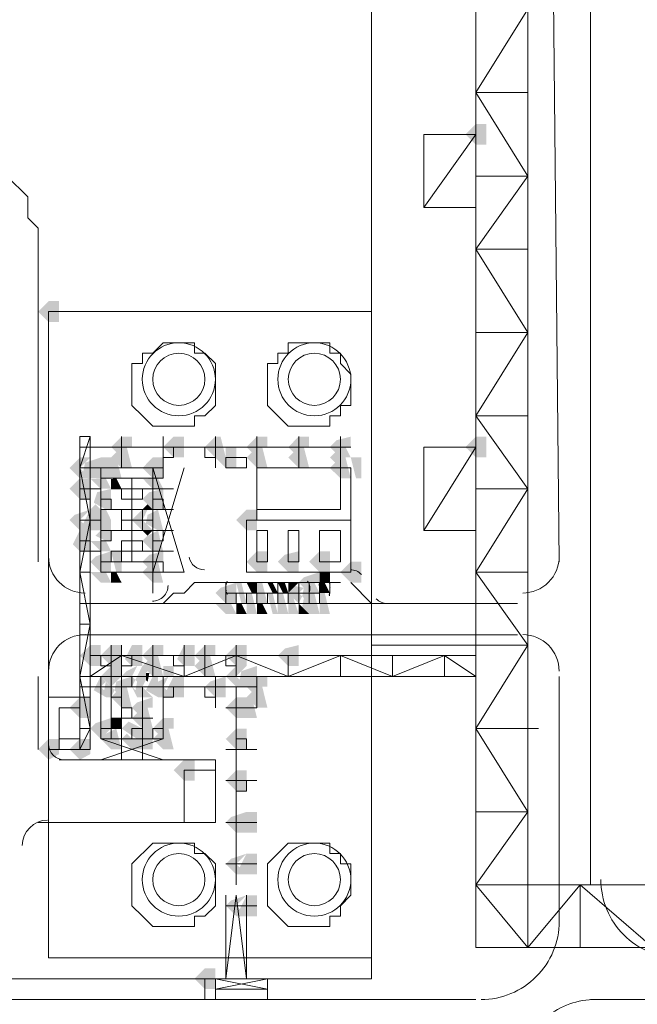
# Model space of a CAD drawing. Header units: millimetres. Extents: x -3176 to 162662, y -36434 to 57907.
# Tile 69 of 155: x 72451 to 73081, y 47485 to 48490. Entities that reach past the tile are written whole.
import ezdxf

# ---------------------------------------------------------------- set-up
doc = ezdxf.new("R2010")
doc.units = ezdxf.units.MM
doc.layers.get('0').update_dxf_attribs({"lineweight": 5})
doc.layers.add('1-Sheet - 32170-CIV-6170-DW-2035-015-01 - RZUTY$0$CIV_KEYPLAN', color=8, linetype='Continuous', lineweight=0)
doc.layers.add('1-Sheet - 32170-CIV-6170-DW-2035-015-01 - RZUTY$0$PLAN ORIENTACYJNY _KEY PLAN__dwg _3_', color=8, linetype='Continuous', lineweight=0)

# ---------------------------------------------------------------- blocks, each defined once
blk = doc.blocks.new('1-Sheet - 32170-CIV-6170-DW-2035-015-01 - RZUTY$0$PLAN ORIENTACYJNY _KEY PLAN__dwg_A$Ccfc037ab-730732-A_KEY_PLAN')
at = {"layer": '1-Sheet - 32170-CIV-6170-DW-2035-015-01 - RZUTY$0$CIV_KEYPLAN'}
for points in [[(1079.61, 2297.7), (1079.61, 2299.83), (1078.55, 2299.83), (1077.48, 2298.76), (1078.55, 2297.7)], [(1035.97, 2279.6), (1035.97, 2281.73), (1034.91, 2281.73), (1033.84, 2280.67), (1034.91, 2279.6)], [(1041.82, 2266.3), (1042.89, 2266.83), (1043.42, 2266.83), (1043.42, 2267.9), (1042.36, 2267.9), (1041.29, 2266.83)], [(1048.74, 2265.77), (1048.74, 2267.9), (1047.68, 2267.9), (1046.61, 2266.83), (1047.68, 2265.77)], [(1053, 2265.77), (1052.47, 2267.9), (1051.94, 2267.9), (1050.87, 2266.83), (1051.94, 2265.77)], [(1055.66, 2266.3), (1056.73, 2266.83), (1057.26, 2266.83), (1057.26, 2267.9), (1056.19, 2267.9), (1055.13, 2266.83)], [(1059.92, 2266.3), (1060.98, 2266.83), (1061.52, 2266.83), (1061.52, 2267.9), (1060.45, 2267.9), (1059.39, 2266.83)], [(1064.18, 2266.3), (1065.24, 2266.83), (1065.77, 2266.83), (1065.77, 2267.9), (1064.35, 2267.54), (1063.64, 2266.83)], [(1078.55, 2265.77), (1079.61, 2265.77), (1079.61, 2267.9), (1078.55, 2267.9), (1077.48, 2266.83)], [(1042.36, 2264.7), (1043.42, 2264.7), (1042.89, 2266.83), (1041.82, 2266.3), (1041.29, 2265.77), (1042, 2265.06)], [(1053, 2264.7), (1054.07, 2264.7), (1054.07, 2266.83), (1053, 2266.83), (1053, 2265.77), (1051.94, 2265.77)], [(1056.19, 2264.7), (1057.26, 2264.7), (1056.73, 2266.83), (1055.66, 2266.3), (1055.13, 2265.77), (1055.84, 2265.06)], [(1061.52, 2264.7), (1060.98, 2266.83), (1059.92, 2266.3), (1059.39, 2265.77), (1060.45, 2264.7)], [(1064.18, 2265.23), (1065.24, 2265.77), (1065.77, 2265.77), (1065.24, 2266.83), (1064.18, 2266.3), (1063.64, 2265.77)], [(1039.16, 2263.64), (1038.1, 2264.7), (1039.16, 2265.77), (1038.1, 2265.77), (1037.04, 2264.7), (1038.1, 2263.64)], [(1039.16, 2263.64), (1040.23, 2263.64), (1040.23, 2265.77), (1038.63, 2265.23), (1038.45, 2264.35)], [(1040.23, 2263.64), (1041.29, 2263.64), (1041.29, 2265.77), (1040.23, 2265.77), (1040.23, 2264.7)], [(1041.82, 2263.64), (1042.36, 2263.64), (1042, 2265.06), (1041.29, 2265.77), (1041.29, 2263.64)], [(1045.55, 2263.64), (1046.61, 2263.64), (1046.61, 2265.77), (1045.55, 2265.77), (1044.49, 2264.7), (1045.02, 2264.17)], [(1065.77, 2263.64), (1065.24, 2265.77), (1064.18, 2265.23), (1063.64, 2264.7), (1064.71, 2263.64)], [(1066.84, 2263.64), (1066.84, 2265.77), (1065.77, 2265.77), (1066.31, 2263.64)], [(1038.1, 2261.51), (1039.16, 2261.51), (1039.16, 2263.64), (1038.02, 2263.56), (1037.04, 2262.57)], [(1041.29, 2262.57), (1040.76, 2263.64), (1039.24, 2263.56), (1040.23, 2262.57)], [(1041.29, 2262.57), (1042.36, 2262.57), (1041.82, 2263.64), (1041.29, 2263.56)], [(1045.55, 2262.57), (1046.61, 2262.57), (1046.08, 2263.64), (1044.56, 2263.56)], [(1041.29, 2260.45), (1041.29, 2262.57), (1039.87, 2262.22), (1039.52, 2261.15), (1040.76, 2260.45)], [(1046.08, 2260.45), (1046.61, 2260.45), (1046.61, 2262.57), (1045.2, 2262.22), (1044.49, 2261.51), (1045.55, 2260.45)], [(1038.1, 2258.32), (1039.16, 2258.32), (1038.1, 2259.38), (1039.16, 2260.45), (1037.57, 2259.91), (1037.04, 2259.38)], [(1040.23, 2258.32), (1040.23, 2260.45), (1039.16, 2260.45), (1038.45, 2259.03), (1039.16, 2258.32)], [(1045.55, 2258.32), (1044.49, 2259.38), (1045.02, 2260.45), (1044.49, 2260.45), (1043.42, 2259.38), (1044.49, 2258.32)], [(1045.55, 2260.45), (1045.02, 2260.98), (1044.49, 2260.45)], [(1046.61, 2258.32), (1046.08, 2260.45), (1045.02, 2259.91), (1044.84, 2259.03), (1046.08, 2258.32)], [(1055.13, 2258.32), (1056.19, 2258.32), (1056.19, 2260.45), (1055.13, 2260.45), (1054.07, 2259.38)], [(1041.29, 2257.25), (1041.29, 2259.38), (1040.23, 2259.38), (1040.23, 2258.32), (1039.7, 2257.78), (1040.76, 2257.25)], [(1038.1, 2256.19), (1039.16, 2256.19), (1039.16, 2258.32), (1038.1, 2258.32), (1037.39, 2256.9)], [(1046.61, 2256.19), (1046.08, 2258.32), (1045.02, 2257.78), (1044.49, 2257.25), (1045.55, 2256.19)], [(1045.02, 2257.78), (1045.55, 2258.32), (1044.49, 2258.32)], [(1041.29, 2256.19), (1040.76, 2257.25), (1039.16, 2257.25), (1040.23, 2256.19)], [(1040.23, 2254.06), (1041.29, 2254.06), (1041.29, 2256.19), (1039.7, 2255.66), (1039.16, 2255.12), (1039.7, 2254.59)], [(1042.36, 2254.06), (1042.36, 2256.19), (1041.29, 2256.19), (1041.82, 2254.06)], [(1045.02, 2254.59), (1046.08, 2255.12), (1046.61, 2255.12), (1046.61, 2256.19), (1045.2, 2255.83), (1044.49, 2255.12)], [(1057.26, 2254.06), (1057.26, 2256.19), (1056.19, 2256.19), (1055.13, 2255.12), (1056.19, 2254.06)], [(1059.39, 2254.06), (1060.45, 2254.06), (1060.45, 2256.19), (1059.04, 2255.84), (1058.32, 2255.12), (1059.04, 2254.4)], [(1062.58, 2254.06), (1063.64, 2254.06), (1063.64, 2256.19), (1062.58, 2256.19), (1061.52, 2255.12)], [(1045.55, 2252.99), (1046.61, 2252.99), (1046.08, 2255.12), (1045.02, 2254.59), (1044.49, 2254.06), (1045.2, 2253.35)], [(1065.77, 2252.99), (1066.84, 2252.99), (1066.84, 2255.12), (1065.77, 2255.12), (1064.71, 2254.06)], [(1040.23, 2252.99), (1041.29, 2252.99), (1040.76, 2254.06), (1039.16, 2254.06), (1039.87, 2253.35)], [(1042.36, 2252.99), (1041.82, 2254.06), (1041.29, 2254.06), (1041.29, 2252.99)], [(1060.98, 2252.46), (1062.05, 2252.99), (1062.58, 2252.99), (1062.58, 2254.06), (1060.98, 2253.53), (1060.45, 2252.99)], [(1062.58, 2252.99), (1063.64, 2252.99), (1063.64, 2254.06), (1062.58, 2254.06)], [(1053, 2250.87), (1054.07, 2250.87), (1054.07, 2252.99), (1052.47, 2252.46), (1051.94, 2251.93), (1052.47, 2251.4)], [(1055.13, 2250.87), (1054.6, 2252.99), (1054.07, 2252.99), (1054.6, 2250.87)], [(1056.19, 2251.93), (1056.19, 2252.99), (1055.13, 2252.99), (1055.66, 2251.93)], [(1056.19, 2250.87), (1057.26, 2250.87), (1056.73, 2252.99), (1056.19, 2252.99), (1056.19, 2251.93)], [(1058.32, 2251.93), (1057.79, 2252.99), (1057.26, 2252.99), (1057.79, 2251.93)], [(1059.39, 2251.93), (1059.04, 2252.99), (1058.32, 2252.99), (1058.85, 2251.93), (1059.04, 2251.93)], [(1059.39, 2251.93), (1060.45, 2252.99), (1059.39, 2252.99)], [(1060.45, 2250.87), (1060.81, 2251.58), (1060.45, 2251.93), (1060.98, 2252.46), (1060.1, 2252.64), (1059.39, 2251.93), (1059.92, 2251.4)], [(1060.98, 2251.4), (1062.05, 2251.93), (1062.58, 2251.93), (1062.05, 2252.99), (1060.98, 2252.46), (1060.81, 2251.58)], [(1063.11, 2251.93), (1063.64, 2251.93), (1063.11, 2252.99), (1062.58, 2252.99), (1062.58, 2251.93)], [(1055.66, 2249.8), (1056.19, 2249.8), (1055.66, 2251.93), (1055.13, 2251.93), (1055.13, 2249.8)], [(1058.32, 2249.8), (1057.79, 2251.93), (1057.26, 2251.93), (1057.79, 2249.8)], [(1058.85, 2249.8), (1059.39, 2249.8), (1058.85, 2251.93), (1058.32, 2251.93), (1058.32, 2249.8)], [(1059.92, 2249.8), (1060.45, 2249.8), (1059.92, 2251.4), (1059.39, 2251.93), (1059.39, 2249.8)], [(1061.52, 2249.8), (1062.58, 2249.8), (1062.05, 2251.93), (1060.98, 2251.4), (1060.81, 2250.51)], [(1063.11, 2249.8), (1063.64, 2249.8), (1063.11, 2251.93), (1062.58, 2251.93), (1062.58, 2249.8)], [(1053, 2249.8), (1054.07, 2249.8), (1053.53, 2250.87), (1051.94, 2250.87)], [(1054.07, 2249.8), (1055.13, 2249.8), (1054.6, 2250.87), (1054.07, 2250.87)], [(1056.73, 2249.8), (1057.26, 2249.8), (1056.73, 2250.87), (1056.19, 2250.87), (1056.19, 2249.8)], [(1060.45, 2249.8), (1061.52, 2249.8), (1060.45, 2250.87)], [(1040.23, 2244.48), (1040.23, 2246.61), (1039.16, 2246.61), (1038.1, 2245.54), (1039.16, 2244.48)], [(1042.36, 2244.48), (1042.36, 2246.61), (1041.29, 2246.61), (1040.23, 2245.54), (1041.29, 2244.48)], [(1044.49, 2244.48), (1044.49, 2246.61), (1043.42, 2246.61), (1042.71, 2245.19), (1043.42, 2244.48)], [(1045.02, 2245.01), (1046.08, 2245.54), (1046.61, 2245.54), (1046.61, 2246.61), (1045.55, 2246.61), (1044.49, 2245.54)], [(1049.81, 2244.48), (1049.81, 2246.61), (1048.74, 2246.61), (1048.03, 2245.19), (1048.74, 2244.48)], [(1050.34, 2245.01), (1051.4, 2245.54), (1051.94, 2245.54), (1051.94, 2246.61), (1050.87, 2246.61), (1049.81, 2245.54)], [(1054.07, 2244.48), (1055.13, 2244.48), (1055.13, 2246.61), (1054.07, 2246.61), (1053, 2245.54)], [(1060.45, 2244.48), (1060.45, 2246.61), (1059.04, 2246.26), (1058.32, 2245.54), (1059.39, 2244.48)], [(1045.55, 2243.42), (1046.61, 2243.42), (1046.08, 2245.54), (1045.02, 2245.01), (1044.49, 2244.48), (1045.2, 2243.77)], [(1051.94, 2243.42), (1051.4, 2245.54), (1050.34, 2245.01), (1049.81, 2244.48), (1050.87, 2243.42)], [(1041.29, 2242.35), (1042.36, 2243.42), (1042.36, 2244.48), (1041.29, 2244.48), (1040.23, 2243.42), (1040.94, 2242.71)], [(1043.42, 2243.42), (1043.95, 2244.48), (1042.89, 2243.95), (1042.36, 2243.42)], [(1044.49, 2242.35), (1044.84, 2243.06), (1044.84, 2243.77), (1045.02, 2243.95), (1044.49, 2244.48), (1043.78, 2243.06), (1044.13, 2242.71)], [(1055.13, 2242.35), (1054.07, 2243.42), (1055.13, 2244.48), (1054.07, 2244.48), (1053, 2243.42), (1054.07, 2242.35)], [(1055.13, 2242.35), (1056.19, 2243.42), (1056.19, 2244.48), (1054.6, 2243.95), (1054.42, 2243.06)], [(1041.29, 2241.29), (1040.23, 2242.35), (1040.76, 2242.88), (1040.23, 2243.42), (1039.52, 2242), (1040.76, 2241.29)], [(1041.82, 2241.82), (1042.89, 2242.35), (1043.42, 2242.35), (1043.42, 2243.42), (1041.82, 2242.88), (1041.65, 2242)], [(1045.02, 2242.88), (1045.2, 2243.77), (1044.84, 2243.77), (1044.84, 2243.06)], [(1046.61, 2241.29), (1045.9, 2242.71), (1046.08, 2242.88), (1045.55, 2243.42), (1044.84, 2242), (1046.08, 2241.29)], [(1047.68, 2241.29), (1046.61, 2242.35), (1047.15, 2243.42), (1046.08, 2242.88), (1045.55, 2242.35), (1046.61, 2241.29)], [(1048.74, 2241.29), (1048.74, 2243.42), (1047.68, 2243.42), (1046.97, 2242), (1047.68, 2241.29)], [(1053, 2241.29), (1053, 2243.42), (1051.4, 2242.88), (1050.87, 2242.35), (1051.94, 2241.29)], [(1055.66, 2241.82), (1056.73, 2242.35), (1057.26, 2242.35), (1057.26, 2243.42), (1056.19, 2243.42), (1055.13, 2242.35)], [(1041.29, 2241.29), (1041.65, 2242), (1040.76, 2242.88), (1040.58, 2242), (1040.94, 2241.64)], [(1042.36, 2240.22), (1043.42, 2240.22), (1042.89, 2242.35), (1041.82, 2241.82), (1041.29, 2241.29), (1042, 2240.58)], [(1044.49, 2241.29), (1045.55, 2241.29), (1043.95, 2242.88), (1043.78, 2242), (1044.13, 2241.64)], [(1056.19, 2240.22), (1057.26, 2240.22), (1056.73, 2242.35), (1055.66, 2241.82), (1055.13, 2241.29), (1055.84, 2240.58)], [(1039.16, 2239.16), (1039.16, 2241.29), (1038.1, 2241.29), (1037.04, 2240.22), (1038.1, 2239.16)], [(1043.95, 2239.69), (1045.02, 2240.22), (1045.55, 2240.22), (1045.55, 2241.29), (1043.95, 2240.75), (1043.42, 2240.22)], [(1055.13, 2239.16), (1054.42, 2240.58), (1055.13, 2241.29), (1054.07, 2241.29), (1053, 2240.22), (1054.07, 2239.16)], [(1056.19, 2239.16), (1055.84, 2240.58), (1055.13, 2241.29), (1054.07, 2240.22), (1055.13, 2239.16)], [(1045.55, 2238.09), (1045.02, 2240.22), (1043.95, 2239.69), (1043.42, 2239.16), (1044.49, 2238.09)], [(1040.23, 2237.03), (1041.29, 2238.09), (1041.29, 2239.16), (1039.7, 2238.63), (1039.16, 2238.09)], [(1041.82, 2238.09), (1042.36, 2238.09), (1042.36, 2239.16), (1041.29, 2239.16), (1041.29, 2238.09)], [(1046.08, 2237.56), (1047.15, 2238.09), (1047.68, 2238.09), (1047.68, 2239.16), (1046.61, 2239.16), (1045.55, 2238.09)], [(1042.36, 2235.96), (1041.82, 2238.09), (1040.76, 2237.56), (1040.23, 2237.03), (1041.29, 2235.96)], [(1044.49, 2237.03), (1044.49, 2238.09), (1043.07, 2238.8), (1042.36, 2238.09), (1043.95, 2237.03)], [(1044.49, 2235.96), (1045.55, 2235.96), (1045.55, 2238.09), (1044.49, 2238.09), (1043.95, 2237.03), (1043.42, 2237.03)], [(1047.68, 2235.96), (1047.15, 2238.09), (1046.08, 2237.56), (1045.55, 2237.03), (1046.61, 2235.96)], [(1054.07, 2235.96), (1055.13, 2235.96), (1055.13, 2238.09), (1054.07, 2238.09), (1053, 2237.03)], [(1034.91, 2234.9), (1035.97, 2235.48), (1035.97, 2237.03), (1034.91, 2237.03), (1033.84, 2235.96), (1034.33, 2235.48)], [(1038.1, 2234.9), (1039.16, 2235.48), (1039.16, 2237.03), (1038.1, 2237.03), (1037.04, 2235.96), (1037.52, 2235.48)], [(1043.42, 2235.96), (1044.49, 2235.96), (1042.89, 2237.56), (1042.36, 2237.03)], [(1049.81, 2232.77), (1049.81, 2234.9), (1048.74, 2234.9), (1047.68, 2233.84), (1048.74, 2232.77)], [(1054.07, 2231.71), (1055.13, 2231.71), (1055.13, 2233.84), (1054.07, 2233.84), (1053, 2232.77)], [(1054.07, 2227.45), (1055.13, 2227.45), (1054.42, 2228.87), (1055.13, 2229.58), (1053.53, 2229.05), (1053, 2228.51)], [(1056.19, 2227.45), (1056.19, 2229.58), (1055.13, 2229.58), (1054.07, 2228.51), (1055.13, 2227.45)], [(1055.13, 2223.19), (1054.07, 2224.26), (1055.13, 2225.32), (1053.53, 2224.79), (1053, 2224.26), (1054.07, 2223.19)], [(1055.13, 2223.19), (1056.19, 2223.19), (1056.19, 2225.32), (1055.13, 2225.32), (1054.42, 2223.9)], [(1055.13, 2218.93), (1054.07, 2220), (1055.13, 2221.06), (1053.53, 2220.53), (1053, 2220), (1054.07, 2218.93)], [(1055.13, 2218.93), (1056.19, 2218.93), (1056.19, 2221.06), (1055.13, 2221.06), (1054.42, 2219.64)], [(1051.94, 2211.48), (1051.94, 2213.61), (1050.87, 2213.61), (1049.81, 2212.55), (1050.87, 2211.48)]]:
    blk.add_hatch(color=256, dxfattribs=at).paths.add_polyline_path(points)
h = blk.add_hatch(color=256, dxfattribs=at)
h.paths.add_polyline_path([(1040.23, 2260.45), (1039.7, 2260.98), (1039.16, 2260.45)])
h.paths.add_polyline_path([(1040.23, 2259.38), (1041.29, 2259.38), (1040.76, 2260.45), (1040.23, 2260.45)])
h = blk.add_hatch(color=256, dxfattribs=at)
h.paths.add_polyline_path([(1046.08, 2242.88), (1046.08, 2243.42), (1045.55, 2243.42)])
h.paths.add_polyline_path([(1046.61, 2243.42), (1047.68, 2243.42), (1047.68, 2244.48), (1046.61, 2244.48)])
h = blk.add_hatch(color=256, dxfattribs=at)
h.paths.add_polyline_path([(1044.49, 2241.29), (1043.42, 2242.35), (1043.95, 2241.29)])
h.paths.add_polyline_path([(1043.42, 2242.35), (1043.78, 2243.06), (1043.42, 2243.42)])
for p, q in [((1083.87, 2360.5), (1083.87, 2215.74)), ((1086, 2359.43), (1087.06, 2255.12)), ((1090.25, 2359.43), (1090.25, 2222.13)), ((1078.55, 2303.02), (1083.87, 2303.02)), ((1078.55, 2294.51), (1083.87, 2294.51)), ((1078.55, 2287.05), (1083.87, 2287.05)), ((1078.55, 2278.54), (1083.87, 2278.54)), ((1078.55, 2270.02), (1083.87, 2270.02)), ((1042.36, 2267.9), (1042.36, 2264.7)), ((1051.94, 2267.9), (1051.94, 2264.7)), ((1056.19, 2259.38), (1056.19, 2267.9)), ((1060.45, 2267.9), (1060.45, 2264.7)), ((1065.77, 2266.83), (1038.1, 2266.83)), ((1048.74, 2264.7), (1045.55, 2254.06)), ((1043.42, 2263.64), (1043.42, 2255.12)), ((1038.1, 2262.57), (1040.23, 2262.57)), ((1047.68, 2262.57), (1041.29, 2262.57)), ((1078.55, 2262.57), (1083.87, 2262.57)), ((1039.16, 2261.51), (1038.1, 2261.51)), ((1047.68, 2260.45), (1040.23, 2260.45)), ((1042.36, 2260.45), (1042.36, 2258.32)), ((1044.49, 2258.32), (1044.49, 2260.45)), ((1038.1, 2259.38), (1040.23, 2259.38)), ((1045.55, 2259.38), (1042.36, 2259.38)), ((1040.23, 2258.32), (1047.68, 2258.32)), ((1038.1, 2257.25), (1039.16, 2257.25)), ((1038.1, 2256.19), (1040.23, 2256.19)), ((1038.1, 2254.06), (1039.16, 2254.06)), ((1078.55, 2254.06), (1083.87, 2254.06)), ((1053, 2250.87), (1053, 2252.99)), ((1058.32, 2250.87), (1058.32, 2252.99)), ((1060.45, 2252.99), (1060.45, 2250.87)), ((1061.52, 2250.87), (1061.52, 2252.99)), ((1062.58, 2250.87), (1062.58, 2252.99)), ((1067.9, 2250.87), (1065.77, 2252.99)), ((1053, 2251.93), (1062.58, 2251.93)), ((1054.07, 2251.93), (1054.07, 2250.87)), ((1055.13, 2250.87), (1055.13, 2251.93)), ((1056.19, 2250.87), (1056.19, 2251.93)), ((1057.26, 2250.87), (1057.26, 2251.93)), ((1059.39, 2250.87), (1059.39, 2251.93)), ((1082.8, 2250.87), (1038.1, 2250.87)), ((1038.1, 2248.74), (1039.16, 2248.74)), ((1082.8, 2247.67), (1038.1, 2247.67)), ((1041.29, 2237.03), (1041.29, 2246.61)), ((1042.36, 2246.61), (1042.36, 2234.9)), ((1045.55, 2246.61), (1045.55, 2243.42)), ((1048.74, 2243.42), (1048.74, 2246.61)), ((1050.87, 2246.61), (1050.87, 2243.42)), ((1054.07, 2246.61), (1054.07, 2243.42)), ((1067.9, 2246.61), (1083.87, 2246.61)), ((1039.16, 2245.54), (1078.55, 2245.54)), ((1059.39, 2245.54), (1059.39, 2243.42)), ((1064.71, 2245.54), (1064.71, 2243.42)), ((1070.03, 2245.54), (1070.03, 2243.42)), ((1075.35, 2245.54), (1075.35, 2243.42)), ((1033.84, 2235.96), (1033.84, 2243.42)), ((1040.23, 2243.42), (1040.23, 2237.03)), ((1043.42, 2242.35), (1043.42, 2243.42)), ((1051.94, 2243.42), (1051.94, 2240.22)), ((1087.06, 2243.42), (1087.06, 2217.87)), ((1056.19, 2242.35), (1038.1, 2242.35)), ((1044.49, 2242.35), (1044.49, 2234.9)), ((1054.07, 2222.13), (1054.07, 2242.35)), ((1034.91, 2241.29), (1039.16, 2241.29)), ((1041.29, 2241.29), (1042.36, 2241.29)), ((1041.29, 2239.16), (1045.55, 2239.16)), ((1040.23, 2238.09), (1042.36, 2238.09)), ((1038.1, 2237.03), (1035.97, 2237.03)), ((1053, 2235.96), (1056.19, 2235.96)), ((1053, 2232.77), (1056.19, 2232.77)), ((1078.55, 2229.58), (1083.87, 2229.58)), ((1053, 2228.51), (1056.19, 2228.51)), ((1053, 2224.26), (1056.19, 2224.26)), ((1270.13, 2222.13), (1078.55, 2222.13)), ((1089.19, 2215.74), (1089.19, 2222.13)), ((1053, 2220), (1056.19, 2220)), ((1050.87, 2210.42), (1050.87, 2212.55)), ((911.44, 2210.42), (1078.55, 2210.42)), ((1090.25, 2210.42), (1121.12, 2210.42))]:
    blk.add_line(p, q, dxfattribs=at)
at = {"layer": '1-Sheet - 32170-CIV-6170-DW-2035-015-01 - RZUTY$0$CIV_KEYPLAN', "flags": 128}
for points in [[(638.96, 2365.82), (1270.13, 2365.82), (1270.13, 2215.74), (1078.55, 2215.74), (1078.55, 2365.82)], [(1078.55, 2360.5), (1083.87, 2351.98), (1078.55, 2343.47), (1083.87, 2336.02), (1078.55, 2327.5), (1083.87, 2327.5), (1078.55, 2318.99), (1083.87, 2311.54), (1078.55, 2303.02), (1083.87, 2294.51), (1078.55, 2287.05), (1083.87, 2278.54), (1078.55, 2270.02), (1083.87, 2262.57), (1078.55, 2254.06), (1083.87, 2246.61), (1078.55, 2238.09), (1084.93, 2238.09)], [(1033.84, 2255.12), (1033.84, 2289.18), (1032.78, 2290.25), (1032.78, 2292.38), (1030.65, 2294.51), (1029.58, 2295.57), (1025.33, 2297.7), (1017.88, 2301.96), (1013.62, 2306.21), (1013.62, 2341.34), (1012.55, 2342.4), (1011.49, 2343.47), (1010.43, 2344.53), (1008.3, 2346.66), (955.08, 2346.66), (952.95, 2345.59), (950.82, 2343.47), (950.82, 2342.4), (949.76, 2341.34), (949.76, 2338.14)], [(1073.22, 2291.31), (1078.55, 2298.76), (1073.22, 2298.76), (1073.22, 2291.31), (1078.55, 2291.31)], [(1067.9, 2280.67), (1034.91, 2280.67), (1034.91, 2214.68), (1067.9, 2214.68)], [(1039.16, 2238.09), (1038.1, 2235.96), (1038.1, 2267.9), (1039.16, 2267.9), (1039.16, 2235.96), (1034.91, 2235.96)], [(1039.16, 2267.9), (1038.1, 2264.7), (1046.61, 2264.7)], [(1046.61, 2267.9), (1046.61, 2263.64), (1040.23, 2263.64)], [(1064.71, 2267.9), (1064.71, 2260.45), (1056.19, 2260.45)], [(1047.68, 2266.83), (1047.68, 2265.77), (1046.61, 2265.77)], [(1051.94, 2265.77), (1050.87, 2265.77), (1050.87, 2266.83)], [(1078.55, 2258.32), (1073.22, 2258.32), (1073.22, 2266.83), (1078.55, 2266.83), (1073.22, 2258.32)], [(1038.1, 2238.09), (1039.16, 2238.09), (1038.1, 2243.42), (1039.16, 2248.74), (1038.1, 2254.06), (1039.16, 2259.38), (1038.1, 2264.7)], [(1045.55, 2251.93), (1045.55, 2264.7), (1048.74, 2254.06), (1040.23, 2254.06), (1040.23, 2264.7)], [(1056.19, 2264.7), (1065.77, 2264.7), (1065.77, 2254.06), (1055.13, 2254.06), (1055.13, 2259.38), (1065.77, 2259.38)], [(1044.49, 2262.57), (1044.49, 2261.51), (1042.36, 2261.51), (1042.36, 2262.57)], [(1040.23, 2261.51), (1041.29, 2261.51), (1041.29, 2260.45)], [(1045.55, 2261.51), (1046.61, 2261.51), (1046.61, 2260.45)], [(1041.29, 2258.32), (1041.29, 2257.25), (1040.23, 2257.25)], [(1046.61, 2258.32), (1046.61, 2257.25), (1045.55, 2257.25)], [(1042.36, 2255.12), (1042.36, 2257.25), (1044.49, 2257.25), (1044.49, 2256.19)], [(1047.68, 2256.19), (1041.29, 2256.19), (1041.29, 2255.12)], [(1040.23, 2255.12), (1046.61, 2255.12), (1046.61, 2254.06)], [(1046.61, 2250.87), (1047.68, 2251.93), (1048.74, 2251.93), (1049.81, 2252.99), (1064.71, 2252.99)], [(1039.16, 2243.42), (1042.36, 2245.54), (1048.74, 2243.42), (1054.07, 2245.54), (1059.39, 2243.42), (1064.71, 2245.54), (1070.03, 2243.42), (1075.35, 2245.54), (1078.55, 2243.42), (1038.1, 2243.42)], [(1041.29, 2244.48), (1040.23, 2244.48), (1040.23, 2245.54)], [(1043.42, 2245.54), (1043.42, 2244.48), (1042.36, 2244.48)], [(1048.74, 2244.48), (1047.68, 2244.48), (1047.68, 2245.54)], [(1054.07, 2244.48), (1053, 2244.48), (1053, 2245.54)], [(1040.23, 2234.9), (1046.61, 2237.03), (1046.61, 2243.42)], [(1056.19, 2243.42), (1056.19, 2240.22), (1053, 2240.22)], [(1047.68, 2242.35), (1047.68, 2241.29), (1046.61, 2241.29)], [(1051.94, 2241.29), (1050.87, 2241.29), (1050.87, 2242.35)], [(1035.97, 2235.96), (1035.97, 2240.22), (1038.1, 2240.22)], [(1043.42, 2239.16), (1043.42, 2240.22), (1042.36, 2240.22)], [(1044.49, 2238.09), (1043.42, 2238.09), (1043.42, 2237.03)], [(1045.55, 2237.03), (1045.55, 2238.09), (1046.61, 2238.09)], [(1162.63, 2222.13), (1162.63, 2215.74), (1154.12, 2222.13), (1145.6, 2215.74), (1138.15, 2222.13), (1129.64, 2215.74), (1121.12, 2222.13), (1113.67, 2215.74), (1105.16, 2222.13), (1096.64, 2215.74), (1089.19, 2222.13), (1083.87, 2215.74), (1078.55, 2222.13), (1083.87, 2229.58), (1078.55, 2238.09)], [(1046.61, 2237.03), (1040.23, 2237.03), (1046.61, 2234.9)], [(1054.07, 2237.03), (1055.13, 2237.03), (1055.13, 2235.96)], [(1035.97, 2234.9), (1051.94, 2234.9), (1051.94, 2228.51), (1033.84, 2228.51)], [(1051.94, 2233.84), (1048.74, 2233.84), (1048.74, 2228.51)], [(1055.13, 2232.77), (1055.13, 2231.71), (1054.07, 2231.71)], [(1055.13, 2221.06), (1055.13, 2212.55), (1054.07, 2221.06), (1053, 2212.55), (1053, 2221.06)], [(1051.94, 2210.42), (1051.94, 2212.55), (1057.26, 2211.48), (1051.94, 2211.48), (1057.26, 2212.55), (1057.26, 2210.42)]]:
    blk.add_lwpolyline(points, dxfattribs=at)
for points in [[(921.02, 2356.24), (921.02, 2212.55), (1067.9, 2212.55), (1067.9, 2356.24)], [(1051.94, 2275.35), (1050.87, 2276.41), (1049.81, 2276.41), (1049.81, 2277.48), (1046.61, 2277.48), (1045.55, 2276.41), (1044.49, 2276.41), (1044.49, 2275.35), (1043.42, 2275.35), (1043.42, 2271.09), (1044.49, 2270.02), (1045.55, 2268.96), (1049.81, 2268.96), (1049.81, 2270.02), (1050.87, 2270.02), (1051.94, 2271.09)], [(1065.77, 2274.28), (1064.71, 2275.35), (1064.71, 2276.41), (1063.64, 2276.41), (1063.64, 2277.48), (1059.39, 2277.48), (1059.39, 2276.41), (1058.32, 2276.41), (1058.32, 2275.35), (1057.26, 2275.35), (1057.26, 2271.09), (1059.39, 2268.96), (1063.64, 2268.96), (1063.64, 2270.02), (1064.71, 2270.02), (1064.71, 2271.09), (1065.77, 2271.09)], [(1055.13, 2265.77), (1055.13, 2264.7), (1053, 2264.7), (1053, 2265.77)], [(1056.19, 2255.12), (1056.19, 2258.32), (1057.26, 2258.32), (1057.26, 2255.12)], [(1059.39, 2255.12), (1059.39, 2258.32), (1060.45, 2258.32), (1060.45, 2255.12)], [(1062.58, 2255.12), (1062.58, 2258.32), (1064.71, 2258.32), (1064.71, 2255.12)], [(1051.94, 2224.26), (1050.87, 2225.32), (1049.81, 2225.32), (1049.81, 2226.39), (1045.55, 2226.39), (1043.42, 2224.26), (1043.42, 2220), (1044.49, 2218.93), (1045.55, 2217.87), (1049.81, 2217.87), (1049.81, 2218.93), (1050.87, 2218.93), (1051.94, 2220)], [(1065.77, 2224.26), (1064.71, 2224.26), (1064.71, 2225.32), (1063.64, 2225.32), (1063.64, 2226.39), (1059.39, 2226.39), (1057.26, 2224.26), (1057.26, 2220), (1059.39, 2217.87), (1063.64, 2217.87), (1063.64, 2218.93), (1064.71, 2218.93), (1064.71, 2220), (1065.77, 2221.06)]]:
    blk.add_lwpolyline(points, close=True, dxfattribs=at)
at = {"layer": '1-Sheet - 32170-CIV-6170-DW-2035-015-01 - RZUTY$0$CIV_KEYPLAN'}
for centre, radius in [((1048.21, 2273.75), 3.73), ((1062.05, 2273.75), 3.73), ((1048.21, 2273.75), 2.66), ((1062.05, 2273.75), 2.66), ((1048.21, 2222.66), 3.73), ((1062.05, 2222.66), 3.73), ((1048.21, 2222.66), 2.66), ((1062.05, 2222.66), 2.66)]:
    blk.add_circle(centre, radius, dxfattribs=at)
for centre, radius, start, end in [((1038.63, 2255.66), 3.73, 180.0028, 269.9972), ((1050.83, 2255.89), 1.6, 190.9535, 270), ((1083.33, 2255.66), 3.73, 270.0075, 0.0601), ((1065.73, 2252.7), 1.6, 45.0003, 89.9997), ((1054.6, 2252.46), 1.6, 154.6855, 187.0918), ((1060.15, 2252.38), 1.44, 341.9139, 32.4988), ((1058.84, 2252.46), 4.8, 350.9287, 9.0713), ((1058.81, 2252.46), 4.83, 350.9846, 9.0154), ((1057.51, 2252.44), 6.14, 1.4943, 7.9685), ((1059.01, 2252.47), 4.63, 3.4145, 9.0039), ((1058.87, 2252.46), 4.77, 359.9975, 8.2904), ((1045.51, 2252.7), 1.6, 269.9999, 0.0001), ((1055.66, 2252.65), 2.67, 189.1226, 191.1488), ((1061, 2252.47), 1.58, 3.364, 14.541), ((1060.97, 2252.47), 1.61, 9.1165, 14.2345), ((1060.99, 2252.46), 1.59, 359.5083, 10.5995), ((1060.94, 2252.46), 1.64, 5.3912, 10.4006), ((1060.99, 2252.46), 1.59, 351.3645, 2.4264), ((1060.78, 2252.49), 1.8, 351.6191, 355.0259), ((1060.93, 2252.47), 1.65, 357.094, 2.0761), ((1060.83, 2252.46), 1.75, 359.5966, 2.018), ((1057.51, 2252.49), 6.14, 352.0315, 358.5057), ((1058.88, 2252.46), 4.77, 351.7086, 357.9442), ((1059.15, 2252.48), 4.49, 0.7916, 7.0233), ((1059, 2252.48), 4.65, 0.8629, 6.8062), ((1058.78, 2252.46), 4.86, 1.058, 6.6862), ((1059.23, 2252.49), 4.41, 0.7518, 6.8593), ((1059.02, 2252.48), 4.63, 0.8352, 6.5969), ((1059.02, 2252.45), 4.63, 353.4031, 359.1648), ((1059, 2252.45), 4.65, 353.1938, 359.1371), ((1059.23, 2252.44), 4.41, 353.1407, 359.2482), ((1059.15, 2252.44), 4.49, 352.9767, 359.2084), ((1058.78, 2252.46), 4.86, 353.3138, 358.942), ((1058.94, 2252.47), 4.71, 0.8876, 6.2054), ((1058.94, 2252.45), 4.71, 353.7946, 359.1124), ((1058.82, 2252.46), 4.83, 354.6775, 358.8013), ((1057.46, 2252.4), 6.19, 1.0733, 2.3589), ((1057.56, 2252.49), 6.09, 358.4872, 359.7834), ((1053.97, 2252.27), 0.935, 196.8228, 200.047), ((1054.94, 2252.6), 1.96, 200.5628, 204.7413), ((1059.38, 2252.4), 4.26, 350.916, 353.6201), ((1069.5, 2252.46), 1.6, 225.0036, 269.9816), ((1038.63, 2243.95), 3.73, 90.0028, 179.9972), ((1083.33, 2243.95), 3.73, 0.0863, 89.9937), ((1036.5, 2236.5), 1.6, 180.0028, 269.9972), ((1034.86, 2226.09), 2.66, 91.2695, 178.8634), ((1099.3, 2222.66), 7.98, 179.9981, 270.0019), ((1079.08, 2218.4), 7.98, 269.9981, 0.0019), ((1090.79, 2202.44), 7.98, 89.9936, 128.9436)]:
    blk.add_arc(centre, radius, start, end, dxfattribs=at)
blk = doc.blocks.new('1-Sheet - 32170-CIV-6170-DW-2035-015-01 - RZUTY')
at = {"layer": '1-Sheet - 32170-CIV-6170-DW-2035-015-01 - RZUTY$0$PLAN ORIENTACYJNY _KEY PLAN__dwg _3_', "color": 252}
blk.add_blockref('1-Sheet - 32170-CIV-6170-DW-2035-015-01 - RZUTY$0$PLAN ORIENTACYJNY _KEY PLAN__dwg_A$Ccfc037ab-730732-A_KEY_PLAN', (2763.96, 0), dxfattribs=at)

msp = doc.modelspace()

# ---------------------------------------------------------------- block references
at = {"xscale": 10, "yscale": 10, "zscale": 10}
msp.add_blockref('1-Sheet - 32170-CIV-6170-DW-2035-015-01 - RZUTY', (34491.45, 25385.65), dxfattribs=at)

doc.saveas('drawing.dxf')
